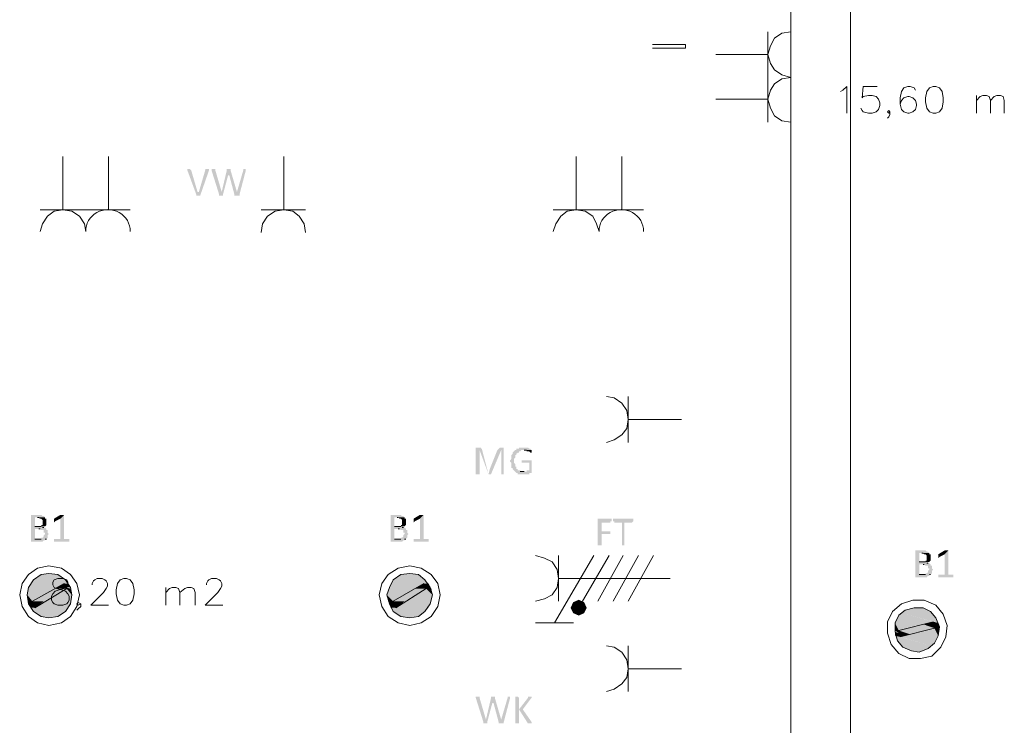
# Model space of a CAD drawing. Header units: millimetres. Extents: x -197899 to 120983, y -4228 to 45370.
# Tile 57 of 200: x -166073 to -162792, y 19783 to 22132. Entities that reach past the tile are written whole.
import ezdxf

# ---------------------------------------------------------------- set-up
doc = ezdxf.new("R2010")
doc.units = ezdxf.units.MM
for name, color, linetype in [('AL63----', 7, 'Continuous'), ('PDF_Geometry', 8, 'Continuous'), ('PDF_Solid Fills', 8, 'Continuous')]:
    doc.layers.add(name, color=color, linetype=linetype)

# ---------------------------------------------------------------- blocks, each defined once
blk = doc.blocks.new('A$C01523A58')
at = {"layer": 'PDF_Solid Fills'}
for color, points in [(7, [(-3335.9, -7518.4), (-3340.1, -7518.4), (-3340.1, -7522.6), (-3340.1, -7522.6), (-3310.5, -7603.1), (-3306.2, -7594.6), (-3327.4, -7522.6), (-3331.6, -7518.4), (-3331.6, -7518.4)]), (7, [(-3272.4, -7518.4), (-3280.8, -7518.4), (-3280.8, -7522.6), (-3302, -7594.6), (-3306.2, -7594.6), (-3310.5, -7603.1), (-3310.5, -7607.3), (-3297.7, -7607.3), (-3268.2, -7522.6), (-3268.2, -7518.4), (-3268.2, -7518.4)]), (7, [(-3255.4, -7518.4), (-3259.7, -7518.4), (-3259.7, -7522.6), (-3259.7, -7522.6), (-3234.3, -7603.1), (-3225.8, -7594.6), (-3247, -7522.6), (-3247, -7518.4), (-3251.2, -7518.4)]), (7, [(-3208.9, -7522.6), (-3225.8, -7594.6), (-3225.8, -7594.6), (-3234.3, -7603.1), (-3234.3, -7607.3), (-3221.6, -7607.3), (-3221.6, -7603.1), (-3204.6, -7539.6), (-3200.4, -7539.6)]), (7, [(-3200.4, -7518.4), (-3208.9, -7518.4), (-3208.9, -7522.6), (-3200.4, -7539.6), (-3183.5, -7603.1), (-3175, -7594.6), (-3196.2, -7522.6), (-3196.2, -7518.4)]), (7, [(-3149.6, -7518.4), (-3153.9, -7518.4), (-3153.9, -7522.6), (-3175, -7594.6), (-3175, -7594.6), (-3183.5, -7603.1), (-3183.5, -7607.3), (-3166.5, -7607.3), (-3166.5, -7603.1), (-3145.4, -7522.6), (-3145.4, -7518.4), (-3145.4, -7518.4)]), (7, [(-2366.5, -8445.5), (-2379.1, -8445.5), (-2379.1, -8449.7), (-2379.1, -8534.4), (-2366.5, -8534.4), (-2366.5, -8454), (-2358, -8454), (-2358, -8449.7), (-2362.2, -8449.7), (-2362.2, -8445.5)]), (7, [(-2307.2, -8454), (-2332.6, -8517.5), (-2332.6, -8517.5), (-2336.8, -8534.4), (-2328.4, -8534.4), (-2294.5, -8454), (-2294.5, -8454)]), (7, [(-2290.2, -8445.5), (-2298.7, -8445.5), (-2303, -8449.7), (-2303, -8449.7), (-2307.2, -8454), (-2294.5, -8454), (-2294.5, -8534.4), (-2286, -8534.4), (-2286, -8449.7), (-2286, -8445.5), (-2286, -8445.5)]), (7, [(-2218.3, -8445.5), (-2235.2, -8445.5), (-2235.2, -8449.7), (-2243.7, -8449.7), (-2243.7, -8454), (-2247.9, -8454), (-2252.2, -8458.2), (-2252.2, -8458.2), (-2256.4, -8462.5), (-2256.4, -8466.7), (-2260.6, -8470.9), (-2260.6, -8475.2), (-2260.6, -8483.6), (-2260.6, -8483.6), (-2264.8, -8487.9), (-2264.8, -8492.1), (-2264.8, -8492.1), (-2260.6, -8496.3), (-2260.6, -8500.5), (-2260.6, -8504.8), (-2260.6, -8513.3), (-2256.4, -8513.3), (-2256.4, -8517.5), (-2256.4, -8517.5), (-2252.2, -8521.7), (-2252.2, -8521.7), (-2247.9, -8525.9), (-2218.3, -8525.9), (-2231, -8525.9), (-2231, -8521.7), (-2239.4, -8521.7), (-2239.4, -8517.5), (-2243.7, -8517.5), (-2243.7, -8513.3), (-2243.7, -8509), (-2247.9, -8509), (-2247.9, -8504.8), (-2247.9, -8500.5), (-2247.9, -8500.5), (-2252.2, -8496.3), (-2252.2, -8492.1), (-2252.2, -8487.9), (-2252.2, -8483.6), (-2247.9, -8479.4), (-2247.9, -8475.2), (-2247.9, -8470.9), (-2243.7, -8470.9), (-2243.7, -8466.7), (-2243.7, -8466.7), (-2239.4, -8462.5), (-2235.2, -8462.5), (-2235.2, -8458.2), (-2231, -8458.2), (-2226.8, -8454), (-2192.9, -8454), (-2197.1, -8449.7), (-2201.3, -8449.7), (-2205.6, -8445.5), (-2214, -8445.5)]), (7, [(-2192.9, -8454), (-2218.3, -8454), (-2209.9, -8454), (-2209.9, -8458.2), (-2201.3, -8458.2), (-2197.1, -8462.5), (-2192.9, -8462.5), (-2192.9, -8458.2), (-2192.9, -8458.2)]), (7, [(-2197.1, -8487.9), (-2226.8, -8487.9), (-2226.8, -8492.1), (-2226.8, -8496.3), (-2201.3, -8496.3), (-2201.3, -8521.7), (-2209.9, -8521.7), (-2209.9, -8525.9), (-2247.9, -8525.9), (-2243.7, -8530.2), (-2239.4, -8530.2), (-2239.4, -8534.4), (-2201.3, -8534.4), (-2201.3, -8530.2), (-2192.9, -8530.2), (-2192.9, -8525.9), (-2192.9, -8487.9), (-2192.9, -8487.9)]), (7, [(-3835.4, -8669.9), (-3860.8, -8669.9), (-3860.8, -8674.1), (-3860.8, -8754.6), (-3860.8, -8758.8), (-3822.7, -8758.8), (-3818.5, -8754.6), (-3814.2, -8754.6), (-3814.2, -8750.3), (-3810, -8750.3), (-3848.1, -8750.3), (-3848.1, -8716.5), (-3810, -8716.5), (-3814.2, -8712.2), (-3822.7, -8712.2), (-3818.5, -8712.2), (-3818.5, -8708), (-3848.1, -8708), (-3848.1, -8678.4), (-3814.2, -8678.4), (-3818.5, -8674.1), (-3822.7, -8674.1), (-3827, -8669.9)]), (7, [(-3814.2, -8678.4), (-3839.6, -8678.4), (-3835.4, -8678.4), (-3831.2, -8682.5), (-3827, -8682.5), (-3822.7, -8686.8), (-3822.7, -8695.3), (-3822.7, -8703.8), (-3827, -8703.8), (-3827, -8708), (-3848.1, -8708), (-3814.2, -8708), (-3810, -8703.8), (-3810, -8699.5), (-3810, -8691), (-3810, -8686.8), (-3810, -8682.5), (-3814.2, -8682.5)]), (7, [(-3750.8, -8669.9), (-3763.4, -8682.5), (-3763.4, -8750.3), (-3784.6, -8750.3), (-3784.6, -8754.6), (-3784.6, -8758.8), (-3733.8, -8758.8), (-3733.8, -8754.6), (-3733.8, -8750.3), (-3750.8, -8750.3)]), (7, [(-3759.2, -8669.9), (-3763.4, -8669.9), (-3784.6, -8682.5), (-3784.6, -8686.8), (-3784.6, -8691), (-3784.6, -8695.3), (-3780.4, -8691), (-3763.4, -8682.5), (-3750.8, -8669.9), (-3755, -8669.9)]), (7, [(-2637.4, -8669.9), (-2662.8, -8669.9), (-2662.8, -8674.1), (-2662.8, -8754.6), (-2662.8, -8758.8), (-2624.7, -8758.8), (-2620.5, -8754.6), (-2616.2, -8754.6), (-2616.2, -8750.3), (-2612, -8750.3), (-2650.1, -8750.3), (-2650.1, -8716.5), (-2612, -8716.5), (-2616.2, -8712.2), (-2624.7, -8712.2), (-2620.5, -8712.2), (-2620.5, -8708), (-2650.1, -8708), (-2650.1, -8678.4), (-2616.2, -8678.4), (-2620.5, -8674.1), (-2624.7, -8674.1), (-2628.9, -8669.9)]), (7, [(-2616.2, -8678.4), (-2641.6, -8678.4), (-2637.4, -8678.4), (-2633.2, -8682.5), (-2628.9, -8682.5), (-2624.7, -8686.8), (-2624.7, -8695.3), (-2624.7, -8703.8), (-2628.9, -8703.8), (-2628.9, -8708), (-2650.1, -8708), (-2616.2, -8708), (-2612, -8703.8), (-2612, -8699.5), (-2612, -8691), (-2612, -8686.8), (-2612, -8682.5), (-2616.2, -8682.5)]), (7, [(-2552.7, -8669.9), (-2565.4, -8682.5), (-2565.4, -8750.3), (-2586.6, -8750.3), (-2586.6, -8754.6), (-2586.6, -8758.8), (-2535.8, -8758.8), (-2535.8, -8754.6), (-2535.8, -8750.3), (-2552.7, -8750.3)]), (7, [(-2561.2, -8669.9), (-2565.4, -8669.9), (-2586.6, -8682.5), (-2586.6, -8686.8), (-2586.6, -8691), (-2586.6, -8695.3), (-2582.3, -8691), (-2565.4, -8682.5), (-2552.7, -8669.9), (-2556.9, -8669.9)]), (7, [(-1930.4, -8682.5), (-1972.7, -8682.5), (-1972.7, -8686.8), (-1972.7, -8771.5), (-1960.1, -8771.5), (-1960.1, -8733.4), (-1930.4, -8733.4), (-1930.4, -8729.2), (-1930.4, -8724.9), (-1960.1, -8724.9), (-1960.1, -8695.3), (-1930.4, -8695.3), (-1930.4, -8691), (-1926.2, -8691), (-1926.2, -8686.8), (-1926.2, -8682.5)]), (7, [(-1858.5, -8682.5), (-1921.9, -8682.5), (-1921.9, -8686.8), (-1921.9, -8691), (-1917.7, -8691), (-1917.7, -8695.3), (-1892.3, -8695.3), (-1892.3, -8771.5), (-1883.9, -8771.5), (-1883.9, -8695.3), (-1858.5, -8695.3), (-1854.2, -8691), (-1854.2, -8686.8), (-1854.2, -8682.5), (-1854.2, -8682.5)]), (7, [(-3810, -8716.5), (-3835.4, -8716.5), (-3831.2, -8716.5), (-3827, -8720.7), (-3818.5, -8720.7), (-3818.5, -8729.2), (-3814.2, -8729.2), (-3814.2, -8733.4), (-3814.2, -8733.4), (-3818.5, -8737.6), (-3818.5, -8741.8), (-3818.5, -8741.8), (-3822.7, -8746.1), (-3827, -8746.1), (-3827, -8750.3), (-3848.1, -8750.3), (-3810, -8750.3), (-3805.8, -8746.1), (-3805.8, -8741.8), (-3805.8, -8737.6), (-3805.8, -8737.6), (-3801.6, -8733.4), (-3801.6, -8733.4), (-3805.8, -8729.2), (-3805.8, -8724.9), (-3805.8, -8720.7), (-3810, -8720.7)]), (7, [(-2612, -8716.5), (-2637.4, -8716.5), (-2633.2, -8716.5), (-2628.9, -8720.7), (-2620.5, -8720.7), (-2620.5, -8729.2), (-2616.2, -8729.2), (-2616.2, -8733.4), (-2616.2, -8733.4), (-2620.5, -8737.6), (-2620.5, -8741.8), (-2620.5, -8741.8), (-2624.7, -8746.1), (-2628.9, -8746.1), (-2628.9, -8750.3), (-2650.1, -8750.3), (-2612, -8750.3), (-2607.8, -8746.1), (-2607.8, -8741.8), (-2607.8, -8737.6), (-2607.8, -8737.6), (-2603.5, -8733.4), (-2603.5, -8733.4), (-2607.8, -8729.2), (-2607.8, -8724.9), (-2607.8, -8720.7), (-2612, -8720.7)]), (7, [(-889, -8788.4), (-914.4, -8788.4), (-914.4, -8792.6), (-914.4, -8873.1), (-914.4, -8877.3), (-876.3, -8877.3), (-872.1, -8873.1), (-867.9, -8873.1), (-867.9, -8868.9), (-863.6, -8868.9), (-901.7, -8868.9), (-901.7, -8835), (-863.6, -8835), (-867.9, -8830.7), (-876.3, -8830.7), (-872.1, -8830.7), (-872.1, -8826.5), (-901.7, -8826.5), (-901.7, -8796.9), (-867.9, -8796.9), (-872.1, -8792.6), (-876.3, -8792.6), (-880.5, -8788.4)]), (7, [(-804.3, -8788.4), (-817.1, -8801.1), (-817.1, -8868.9), (-838.2, -8868.9), (-838.2, -8873.1), (-838.2, -8877.3), (-787.4, -8877.3), (-787.4, -8873.1), (-787.4, -8868.9), (-804.3, -8868.9)]), (7, [(-812.8, -8788.4), (-817.1, -8788.4), (-838.2, -8801.1), (-838.2, -8805.3), (-838.2, -8809.6), (-838.2, -8813.8), (-834, -8809.6), (-817.1, -8801.1), (-804.3, -8788.4), (-808.6, -8788.4)]), (7, [(-867.9, -8796.9), (-893.3, -8796.9), (-889, -8796.9), (-884.8, -8801.1), (-880.5, -8801.1), (-876.3, -8805.3), (-876.3, -8813.8), (-876.3, -8822.3), (-880.5, -8822.3), (-880.5, -8826.5), (-901.7, -8826.5), (-867.9, -8826.5), (-863.6, -8822.3), (-863.6, -8818), (-863.6, -8809.6), (-863.6, -8805.3), (-863.6, -8801.1), (-867.9, -8801.1)]), (7, [(-863.6, -8835), (-889, -8835), (-884.8, -8835), (-880.5, -8839.2), (-872.1, -8839.2), (-872.1, -8847.7), (-867.9, -8847.7), (-867.9, -8851.9), (-867.9, -8851.9), (-872.1, -8856.1), (-872.1, -8860.4), (-872.1, -8860.4), (-876.3, -8864.6), (-880.5, -8864.6), (-880.5, -8868.9), (-901.7, -8868.9), (-863.6, -8868.9), (-859.4, -8864.6), (-859.4, -8860.4), (-859.4, -8856.1), (-859.4, -8856.1), (-855.1, -8851.9), (-855.1, -8851.9), (-859.4, -8847.7), (-859.4, -8843.5), (-859.4, -8839.2), (-863.6, -8839.2)]), (1, [(-3852.4, -8885.8), (-3860.8, -8898.5), (-3738, -8898.5)]), (1, [(-3827, -8868.9), (-3852.4, -8885.8), (-3746.5, -8885.8)]), (1, [(-3852.4, -8885.8), (-3746.5, -8885.8), (-3738, -8898.5)]), (1, [(-3801.6, -8864.6), (-3827, -8868.9), (-3771.9, -8868.9)]), (1, [(-3827, -8868.9), (-3771.9, -8868.9), (-3746.5, -8885.8)]), (1, [(-2654.3, -8885.8), (-2662.8, -8898.5), (-2535.8, -8898.5)]), (1, [(-2628.9, -8868.9), (-2654.3, -8885.8), (-2548.5, -8885.8)]), (1, [(-2654.3, -8885.8), (-2548.5, -8885.8), (-2535.8, -8898.5)]), (1, [(-2599.3, -8864.6), (-2628.9, -8868.9), (-2569.7, -8868.9)]), (1, [(-2628.9, -8868.9), (-2569.7, -8868.9), (-2548.5, -8885.8)]), (1, [(-3869.3, -8911.2), (-3873.5, -8936.6), (-3818.5, -8936.6)]), (1, [(-3860.8, -8898.5), (-3869.3, -8911.2), (-3767.7, -8911.2)]), (1, [(-3869.3, -8911.2), (-3767.7, -8911.2), (-3818.5, -8936.6)]), (1, [(-3860.8, -8898.5), (-3750.8, -8898.5), (-3767.7, -8911.2)]), (51, [(-3780.4, -8915.4), (-3856.6, -8957.7), (-3818.5, -8957.7)]), (51, [(-3780.4, -8915.4), (-3742.3, -8915.4), (-3818.5, -8957.7)]), (51, [(-3750.8, -8898.5), (-3780.4, -8915.4), (-3742.3, -8915.4)]), (1, [(-3742.3, -8915.4), (-3780.4, -8936.6), (-3725.3, -8936.6)]), (1, [(-3750.8, -8898.5), (-3746.5, -8911.2), (-3729.6, -8911.2)]), (1, [(-3750.8, -8898.5), (-3738, -8898.5), (-3729.6, -8911.2)]), (1, [(-3746.5, -8911.2), (-3742.3, -8915.4), (-3729.6, -8915.4)]), (1, [(-3742.3, -8915.4), (-3729.6, -8915.4), (-3725.3, -8936.6)]), (1, [(-2667, -8911.2), (-2675.5, -8936.6), (-2620.5, -8936.6)]), (1, [(-2662.8, -8898.5), (-2667, -8911.2), (-2569.7, -8911.2)]), (1, [(-2667, -8911.2), (-2569.7, -8911.2), (-2620.5, -8936.6)]), (1, [(-2662.8, -8898.5), (-2552.7, -8898.5), (-2569.7, -8911.2)]), (51, [(-2582.3, -8915.4), (-2654.3, -8957.7), (-2616.2, -8957.7)]), (51, [(-2582.3, -8915.4), (-2544.3, -8915.4), (-2616.2, -8957.7)]), (51, [(-2552.7, -8898.5), (-2582.3, -8915.4), (-2544.3, -8915.4)]), (1, [(-2544.3, -8915.4), (-2578.1, -8936.6), (-2523.1, -8936.6)]), (1, [(-2552.7, -8898.5), (-2548.5, -8911.2), (-2531.5, -8911.2)]), (1, [(-2552.7, -8898.5), (-2535.8, -8898.5), (-2531.5, -8911.2)]), (1, [(-2548.5, -8911.2), (-2544.3, -8915.4), (-2527.3, -8915.4)]), (1, [(-2548.5, -8911.2), (-2531.5, -8911.2), (-2527.3, -8915.4)]), (1, [(-2544.3, -8915.4), (-2527.3, -8915.4), (-2523.1, -8936.6)]), (1, [(-3873.5, -8936.6), (-3869.3, -8957.7), (-3856.6, -8957.7)]), (1, [(-3873.5, -8936.6), (-3818.5, -8936.6), (-3856.6, -8957.7)]), (1, [(-3780.4, -8936.6), (-3831.2, -8966.2), (-3729.6, -8966.2)]), (1, [(-3780.4, -8936.6), (-3725.3, -8936.6), (-3729.6, -8966.2)]), (1, [(-2675.5, -8936.6), (-2671.2, -8957.7), (-2654.3, -8957.7)]), (1, [(-2675.5, -8936.6), (-2620.5, -8936.6), (-2654.3, -8957.7)]), (1, [(-2578.1, -8936.6), (-2628.9, -8966.2), (-2531.5, -8966.2)]), (1, [(-2578.1, -8936.6), (-2523.1, -8936.6), (-2531.5, -8966.2)]), (1, [(-2036.3, -8953.5), (-2053.2, -8962), (-2036.3, -8978.9)]), (1, [(-2019.3, -8962), (-2036.3, -8953.5), (-2036.3, -8978.9)]), (1, [(-3869.3, -8957.7), (-3869.3, -8966.2), (-3852.4, -8966.2)]), (1, [(-3869.3, -8957.7), (-3856.6, -8957.7), (-3852.4, -8966.2)]), (1, [(-3869.3, -8966.2), (-3860.8, -8978.9), (-3848.1, -8978.9)]), (1, [(-3869.3, -8966.2), (-3852.4, -8966.2), (-3848.1, -8978.9)]), (1, [(-3860.8, -8978.9), (-3852.4, -8991.6), (-3746.5, -8991.6)]), (1, [(-3860.8, -8978.9), (-3738, -8978.9), (-3746.5, -8991.6)]), (51, [(-3856.6, -8957.7), (-3818.5, -8957.7), (-3848.1, -8978.9)]), (1, [(-3831.2, -8966.2), (-3848.1, -8978.9), (-3738, -8978.9)]), (1, [(-3831.2, -8966.2), (-3729.6, -8966.2), (-3738, -8978.9)]), (1, [(-2671.2, -8957.7), (-2667, -8966.2), (-2650.1, -8966.2)]), (1, [(-2671.2, -8957.7), (-2654.3, -8957.7), (-2650.1, -8966.2)]), (1, [(-2667, -8966.2), (-2662.8, -8978.9), (-2645.9, -8978.9)]), (1, [(-2667, -8966.2), (-2650.1, -8966.2), (-2645.9, -8978.9)]), (1, [(-2662.8, -8978.9), (-2654.3, -8991.6), (-2548.5, -8991.6)]), (1, [(-2662.8, -8978.9), (-2535.8, -8978.9), (-2548.5, -8991.6)]), (51, [(-2654.3, -8957.7), (-2616.2, -8957.7), (-2645.9, -8978.9)]), (1, [(-2628.9, -8966.2), (-2645.9, -8978.9), (-2535.8, -8978.9)]), (1, [(-2628.9, -8966.2), (-2531.5, -8966.2), (-2535.8, -8978.9)]), (1, [(-2053.2, -8962), (-2061.7, -8978.9), (-2036.3, -8978.9)]), (1, [(-2061.7, -8978.9), (-2053.2, -8995.9), (-2036.3, -8978.9)]), (1, [(-2053.2, -8995.9), (-2036.3, -9004.3), (-2036.3, -8978.9)]), (1, [(-2010.9, -8978.9), (-2019.3, -8962), (-2036.3, -8978.9)]), (1, [(-2036.3, -9004.3), (-2019.3, -8995.9), (-2036.3, -8978.9)]), (1, [(-2019.3, -8995.9), (-2010.9, -8978.9), (-2036.3, -8978.9)]), (1, [(-948.3, -8987.4), (-961, -8995.9), (-838.2, -9029.7)]), (1, [(-918.7, -8978.9), (-948.3, -8987.4), (-846.7, -9012.8)]), (1, [(-948.3, -8987.4), (-846.7, -9012.8), (-838.2, -9029.7)]), (1, [(-889, -8978.9), (-918.7, -8978.9), (-863.6, -8991.6)]), (1, [(-918.7, -8978.9), (-863.6, -8991.6), (-846.7, -9012.8)]), (1, [(-3852.4, -8991.6), (-3827, -9008.5), (-3771.9, -9008.5)]), (1, [(-3852.4, -8991.6), (-3746.5, -8991.6), (-3771.9, -9008.5)]), (1, [(-3827, -9008.5), (-3771.9, -9008.5), (-3801.6, -9012.8)]), (1, [(-2654.3, -8991.6), (-2628.9, -9008.5), (-2569.7, -9008.5)]), (1, [(-2654.3, -8991.6), (-2548.5, -8991.6), (-2569.7, -9008.5)]), (1, [(-2628.9, -9008.5), (-2569.7, -9008.5), (-2599.3, -9012.8)]), (1, [(-969.5, -9004.3), (-982.1, -9029.7), (-927.1, -9046.7)]), (1, [(-961, -8995.9), (-969.5, -9004.3), (-872.1, -9029.7)]), (1, [(-969.5, -9004.3), (-872.1, -9029.7), (-927.1, -9046.7)]), (1, [(-961, -8995.9), (-855.1, -9025.5), (-872.1, -9029.7)]), (1, [(-982.1, -9029.7), (-982.1, -9055.1), (-969.5, -9055.1)]), (1, [(-982.1, -9029.7), (-927.1, -9046.7), (-969.5, -9055.1)]), (51, [(-889, -9033.9), (-969.5, -9055.1), (-931.4, -9067.8)]), (51, [(-889, -9033.9), (-850.9, -9046.7), (-931.4, -9067.8)]), (51, [(-855.1, -9025.5), (-889, -9033.9), (-850.9, -9046.7)]), (1, [(-850.9, -9046.7), (-889, -9055.1), (-838.2, -9072.1)]), (1, [(-855.1, -9025.5), (-850.9, -9038.2), (-834, -9042.4)]), (1, [(-855.1, -9025.5), (-838.2, -9029.7), (-834, -9042.4)]), (1, [(-850.9, -9038.2), (-850.9, -9046.7), (-834, -9050.9)]), (1, [(-850.9, -9038.2), (-834, -9042.4), (-834, -9050.9)]), (1, [(-850.9, -9046.7), (-834, -9050.9), (-838.2, -9072.1)]), (1, [(-982.1, -9055.1), (-969.5, -9055.1), (-969.5, -9063.6)]), (1, [(-982.1, -9059.3), (-982.1, -9072.1), (-965.2, -9076.3)]), (1, [(-982.1, -9059.3), (-969.5, -9063.6), (-965.2, -9076.3)]), (1, [(-982.1, -9072.1), (-973.7, -9089), (-872.1, -9114.4)]), (1, [(-982.1, -9072.1), (-859.4, -9105.9), (-872.1, -9114.4)]), (51, [(-969.5, -9055.1), (-931.4, -9067.8), (-965.2, -9076.3)]), (1, [(-944.1, -9072.1), (-965.2, -9076.3), (-859.4, -9105.9)]), (1, [(-889, -9055.1), (-944.1, -9072.1), (-850.9, -9097.5)]), (1, [(-944.1, -9072.1), (-850.9, -9097.5), (-859.4, -9105.9)]), (1, [(-889, -9055.1), (-838.2, -9072.1), (-850.9, -9097.5)]), (1, [(-973.7, -9089), (-956.7, -9110.2), (-901.7, -9127.1)]), (1, [(-973.7, -9089), (-872.1, -9114.4), (-901.7, -9127.1)]), (1, [(-956.7, -9110.2), (-901.7, -9127.1), (-927.1, -9122.8)]), (7, [(-2374.9, -9275.2), (-2379.1, -9275.2), (-2379.1, -9279.5), (-2379.1, -9279.5), (-2353.7, -9359.9), (-2345.3, -9351.5), (-2366.5, -9279.5), (-2366.5, -9275.2), (-2370.7, -9275.2)]), (7, [(-2328.4, -9279.5), (-2345.3, -9351.5), (-2345.3, -9351.5), (-2353.7, -9359.9), (-2353.7, -9364.1), (-2341.1, -9364.1), (-2341.1, -9359.9), (-2324.1, -9296.4), (-2319.9, -9296.4)]), (7, [(-2319.9, -9275.2), (-2328.4, -9275.2), (-2328.4, -9279.5), (-2319.9, -9296.4), (-2303, -9359.9), (-2294.5, -9351.5), (-2315.6, -9279.5), (-2315.6, -9275.2)]), (7, [(-2269.1, -9275.2), (-2273.3, -9275.2), (-2273.3, -9279.5), (-2294.5, -9351.5), (-2294.5, -9351.5), (-2303, -9359.9), (-2303, -9364.1), (-2286, -9364.1), (-2286, -9359.9), (-2264.8, -9279.5), (-2264.8, -9275.2), (-2264.8, -9275.2)]), (7, [(-2243.7, -9275.2), (-2247.9, -9275.2), (-2247.9, -9364.1), (-2235.2, -9364.1), (-2235.2, -9317.6), (-2235.2, -9279.5), (-2239.4, -9275.2), (-2239.4, -9275.2)]), (7, [(-2197.1, -9275.2), (-2205.6, -9275.2), (-2205.6, -9279.5), (-2235.2, -9317.6), (-2235.2, -9317.6), (-2205.6, -9364.1), (-2192.9, -9364.1), (-2192.9, -9359.9), (-2192.9, -9359.9), (-2222.5, -9317.6), (-2197.1, -9283.7), (-2197.1, -9283.7), (-2192.9, -9279.5), (-2192.9, -9275.2)])]:
    blk.add_hatch(color=color, dxfattribs=at).paths.add_polyline_path(points)
at = {"layer": 'PDF_Geometry', "color": 200, "lineweight": 18}
for points in [[(-1329.3, -17614.9), (-1329.3, -1850)], [(-1130.3, -1850), (-1130.3, -17614.9), (-1329.3, -17614.9)]]:
    blk.add_lwpolyline(points, dxfattribs=at)
at = {"layer": 'PDF_Geometry', "color": 1, "lineweight": 18}
for points in [[(-1329.3, -7061.2), (-1358.9, -7065.4), (-1384.3, -7082.4), (-1397, -7107.8), (-1405.5, -7137.4), (-1397, -7167), (-1384.3, -7188.2), (-1358.9, -7205.1), (-1329.3, -7213.6)], [(-1405.5, -7061.2), (-1405.5, -7361.8)], [(-1579.1, -7137.4), (-1405.5, -7137.4)], [(-1329.3, -7213.6), (-1358.9, -7217.9), (-1384.3, -7234.8), (-1397, -7255.9), (-1405.5, -7285.6), (-1397, -7315.2), (-1384.3, -7340.6), (-1358.9, -7357.5), (-1329.3, -7361.8)], [(-1579.1, -7285.6), (-1405.5, -7285.6)], [(-3755, -7476.1), (-3755, -7653.9)], [(-3602.6, -7476.1), (-3602.6, -7653.9)], [(-3018.4, -7476.1), (-3018.4, -7653.9)], [(-2044.7, -7476.1), (-2044.7, -7653.9)], [(-1892.3, -7476.1), (-1892.3, -7653.9)], [(-3530.6, -7653.9), (-3831.2, -7653.9)], [(-3678.8, -7725.9), (-3683, -7700.5), (-3699.9, -7675), (-3725.3, -7658.1), (-3755, -7653.9), (-3784.6, -7658.1), (-3805.8, -7675), (-3822.7, -7700.5), (-3831.2, -7725.9)], [(-2946.4, -7730.1), (-2950.6, -7700.5), (-2967.6, -7675), (-2988.7, -7658.1), (-3018.4, -7653.9), (-3048, -7658.1), (-3073.4, -7675), (-3090.3, -7700.5), (-3094.6, -7730.1)], [(-2946.4, -7653.9), (-3094.6, -7653.9)], [(-1820.3, -7653.9), (-2120.9, -7653.9)], [(-1968.5, -7725.9), (-1977, -7700.5), (-1989.7, -7675), (-2015.1, -7658.1), (-2044.7, -7653.9), (-2074.4, -7658.1), (-2095.5, -7675), (-2112.4, -7700.5), (-2120.9, -7725.9)], [(-1943.1, -8428.6), (-1917.7, -8420.1), (-1892.3, -8403.2), (-1875.4, -8382), (-1871.1, -8352.4), (-1875.4, -8322.7), (-1892.3, -8297.3), (-1917.7, -8280.4), (-1943.1, -8276.2)], [(-1871.1, -8428.6), (-1871.1, -8276.2)], [(-1693.4, -8352.4), (-1871.1, -8352.4)], [(-2180.2, -8957.7), (-2150.6, -8949.3), (-2125.2, -8936.6), (-2108.2, -8911.2), (-2104, -8881.5), (-2108.2, -8851.9), (-2125.2, -8826.5), (-2150.6, -8813.8), (-2180.2, -8805.3)], [(-2116.7, -9029.7), (-1985.5, -8805.3)], [(-2104, -8957.7), (-2104, -8805.3)], [(-1934.7, -8805.3), (-2023.5, -8957.7)], [(-1888.1, -8805.3), (-1972.7, -8957.7)], [(-1837.3, -8805.3), (-1921.9, -8957.7)], [(-1786.5, -8805.3), (-1871.1, -8957.7)], [(-1731.4, -8881.5), (-2104, -8881.5)], [(-2036.3, -8953.5), (-2053.2, -8962), (-2061.7, -8978.9), (-2053.2, -8995.9), (-2036.3, -9004.3), (-2019.3, -8995.9), (-2010.9, -8978.9), (-2019.3, -8962), (-2036.3, -8953.5)], [(-2180.2, -9029.7), (-2053.2, -9029.7)], [(-1943.1, -9258.3), (-1917.7, -9249.8), (-1892.3, -9232.9), (-1875.4, -9211.8), (-1871.1, -9182.1), (-1875.4, -9152.5), (-1892.3, -9127.1), (-1917.7, -9110.2), (-1943.1, -9105.9)], [(-1871.1, -9258.3), (-1871.1, -9105.9)], [(-1693.4, -9182.1), (-1871.1, -9182.1)]]:
    blk.add_lwpolyline(points, dxfattribs=at)
at = {"layer": 'PDF_Geometry', "color": 7, "lineweight": 18, "true_color": 0xeeeeee}
for points in [[(-1680.6, -7116.2), (-1680.6, -7103.6), (-1790.7, -7103.6)], [(-1680.6, -7116.2), (-1790.7, -7116.2)], [(-1164.1, -7260.2), (-1155.7, -7255.9), (-1143, -7243.3), (-1143, -7332.1)], [(-1041.4, -7243.3), (-1088, -7243.3), (-1092.2, -7281.3), (-1088, -7277.1), (-1071, -7272.9), (-1058.4, -7272.9), (-1045.6, -7277.1), (-1037.2, -7285.6), (-1032.9, -7298.3), (-1032.9, -7306.7), (-1037.2, -7319.5), (-1045.6, -7328), (-1058.4, -7332.1), (-1071, -7332.1), (-1088, -7328), (-1092.2, -7323.7), (-1096.4, -7315.2)], [(-914.4, -7255.9), (-918.7, -7247.5), (-931.4, -7243.3), (-939.8, -7243.3), (-952.5, -7247.5), (-961, -7260.2), (-965.2, -7281.3), (-965.2, -7302.6), (-961, -7319.5), (-952.5, -7328), (-939.8, -7332.1), (-935.6, -7332.1), (-922.9, -7328), (-914.4, -7319.5), (-910.2, -7306.7), (-910.2, -7302.6), (-914.4, -7289.8), (-922.9, -7281.3), (-935.6, -7277.1), (-939.8, -7277.1), (-952.5, -7281.3), (-961, -7289.8), (-965.2, -7302.6)], [(-855.1, -7243.3), (-867.9, -7247.5), (-876.3, -7260.2), (-880.5, -7281.3), (-880.5, -7294.1), (-876.3, -7315.2), (-867.9, -7328), (-855.1, -7332.1), (-846.7, -7332.1), (-834, -7328), (-825.5, -7315.2), (-821.3, -7294.1), (-821.3, -7281.3), (-825.5, -7260.2), (-834, -7247.5), (-846.7, -7243.3), (-855.1, -7243.3)], [(-711.2, -7332.1), (-711.2, -7272.9)], [(-711.2, -7289.8), (-698.5, -7277.1), (-690.1, -7272.9), (-677.4, -7272.9), (-668.9, -7277.1), (-664.6, -7289.8), (-664.6, -7332.1)], [(-664.6, -7289.8), (-652, -7277.1), (-643.5, -7272.9), (-630.8, -7272.9), (-622.3, -7277.1), (-618.1, -7289.8), (-618.1, -7332.1)], [(-999.1, -7328), (-1003.3, -7332.1), (-1007.5, -7328), (-1003.3, -7323.7), (-999.1, -7328), (-999.1, -7336.4), (-1003.3, -7344.9), (-1007.5, -7349.1)], [(-3771.9, -8881.5), (-3784.6, -8885.8), (-3788.8, -8894.3), (-3788.8, -8902.7), (-3784.6, -8911.2), (-3776.2, -8915.4), (-3759.2, -8919.7), (-3746.5, -8923.9), (-3738, -8932.3), (-3733.8, -8940.8), (-3733.8, -8953.5), (-3738, -8962), (-3742.3, -8966.2), (-3755, -8970.5), (-3771.9, -8970.5), (-3784.6, -8966.2), (-3788.8, -8962), (-3793.1, -8953.5), (-3793.1, -8940.8), (-3788.8, -8932.3), (-3780.4, -8923.9), (-3767.7, -8919.7), (-3750.8, -8915.4), (-3742.3, -8911.2), (-3738, -8902.7), (-3738, -8894.3), (-3742.3, -8885.8), (-3755, -8881.5), (-3771.9, -8881.5)], [(-3657.6, -8902.7), (-3657.6, -8898.5), (-3653.4, -8890), (-3649.1, -8885.8), (-3640.7, -8881.5), (-3623.7, -8881.5), (-3615.3, -8885.8), (-3611.1, -8890), (-3606.8, -8898.5), (-3606.8, -8906.9), (-3611.1, -8915.4), (-3619.5, -8928.1), (-3661.9, -8970.5), (-3602.6, -8970.5)], [(-3551.8, -8881.5), (-3564.5, -8885.8), (-3572.9, -8898.5), (-3577.2, -8919.7), (-3577.2, -8932.3), (-3572.9, -8953.5), (-3564.5, -8966.2), (-3551.8, -8970.5), (-3543.3, -8970.5), (-3530.6, -8966.2), (-3522.1, -8953.5), (-3517.9, -8932.3), (-3517.9, -8919.7), (-3522.1, -8898.5), (-3530.6, -8885.8), (-3543.3, -8881.5), (-3551.8, -8881.5)], [(-3276.6, -8902.7), (-3276.6, -8898.5), (-3272.4, -8890), (-3268.2, -8885.8), (-3259.7, -8881.5), (-3242.8, -8881.5), (-3234.3, -8885.8), (-3230, -8890), (-3225.8, -8898.5), (-3225.8, -8906.9), (-3230, -8915.4), (-3238.5, -8928.1), (-3280.8, -8970.5), (-3221.6, -8970.5)], [(-3412.1, -8970.5), (-3412.1, -8911.2)], [(-3412.1, -8928.1), (-3399.4, -8915.4), (-3390.9, -8911.2), (-3378.2, -8911.2), (-3369.8, -8915.4), (-3365.5, -8928.1), (-3365.5, -8970.5)], [(-3365.5, -8928.1), (-3348.5, -8915.4), (-3340.1, -8911.2), (-3327.4, -8911.2), (-3319, -8915.4), (-3314.7, -8928.1), (-3314.7, -8970.5)], [(-3695.7, -8966.2), (-3704.2, -8970.5), (-3708.4, -8966.2), (-3704.2, -8962), (-3695.7, -8966.2), (-3695.7, -8974.7), (-3704.2, -8983.1), (-3708.4, -8987.4)]]:
    blk.add_lwpolyline(points, dxfattribs=at)
at = {"layer": 'PDF_Geometry', "color": 7, "lineweight": 0}
for points in [[(-2218.3, -8454), (-2209.9, -8454)], [(-2218.3, -8525.9), (-2231, -8525.9)], [(-3839.6, -8678.4), (-3835.4, -8678.4)], [(-2641.6, -8678.4), (-2637.4, -8678.4)], [(-3827, -8708), (-3848.1, -8708)], [(-3835.4, -8716.5), (-3831.2, -8716.5)], [(-3822.7, -8712.2), (-3818.5, -8712.2)], [(-2628.9, -8708), (-2650.1, -8708)], [(-2637.4, -8716.5), (-2633.2, -8716.5)], [(-2624.7, -8712.2), (-2620.5, -8712.2)], [(-3827, -8750.3), (-3848.1, -8750.3)], [(-3814.2, -8750.3), (-3810, -8750.3)], [(-2628.9, -8750.3), (-2650.1, -8750.3)], [(-2616.2, -8750.3), (-2612, -8750.3)], [(-893.3, -8796.9), (-889, -8796.9)], [(-880.5, -8826.5), (-901.7, -8826.5)], [(-889, -8835), (-884.8, -8835)], [(-876.3, -8830.7), (-872.1, -8830.7)], [(-880.5, -8868.9), (-901.7, -8868.9)], [(-867.9, -8868.9), (-863.6, -8868.9)]]:
    blk.add_lwpolyline(points, dxfattribs=at)
at = {"layer": 'PDF_Geometry', "color": 7, "lineweight": 13}
for points in [[(-3699.9, -8936.6), (-3708.4, -8898.5), (-3729.6, -8868.9), (-3759.2, -8847.7), (-3801.6, -8839.2), (-3839.6, -8847.7), (-3869.3, -8868.9), (-3890.4, -8898.5), (-3898.9, -8936.6), (-3890.4, -8974.7), (-3869.3, -9008.5), (-3839.6, -9029.7), (-3801.6, -9038.2), (-3759.2, -9029.7), (-3729.6, -9008.5), (-3708.4, -8974.7), (-3699.9, -8936.6)], [(-2497.7, -8936.6), (-2506.1, -8898.5), (-2527.3, -8868.9), (-2561.2, -8847.7), (-2599.3, -8839.2), (-2637.4, -8847.7), (-2671.2, -8868.9), (-2692.4, -8898.5), (-2700.9, -8936.6), (-2692.4, -8974.7), (-2671.2, -9008.5), (-2637.4, -9029.7), (-2599.3, -9038.2), (-2561.2, -9029.7), (-2527.3, -9008.5), (-2506.1, -8974.7), (-2497.7, -8936.6)], [(-3725.3, -8936.6), (-3729.6, -8911.2), (-3746.5, -8885.8), (-3771.9, -8868.9), (-3801.6, -8864.6), (-3827, -8868.9), (-3852.4, -8885.8), (-3869.3, -8911.2), (-3873.5, -8936.6), (-3869.3, -8966.2), (-3852.4, -8991.6), (-3827, -9008.5), (-3801.6, -9012.8), (-3771.9, -9008.5), (-3746.5, -8991.6), (-3729.6, -8966.2), (-3725.3, -8936.6)], [(-2523.1, -8936.6), (-2531.5, -8911.2), (-2548.5, -8885.8), (-2569.7, -8868.9), (-2599.3, -8864.6), (-2628.9, -8868.9), (-2654.3, -8885.8), (-2667, -8911.2), (-2675.5, -8936.6), (-2667, -8966.2), (-2654.3, -8991.6), (-2628.9, -9008.5), (-2599.3, -9012.8), (-2569.7, -9008.5), (-2548.5, -8991.6), (-2531.5, -8966.2), (-2523.1, -8936.6)], [(-3750.8, -8898.5), (-3856.6, -8957.7), (-3848.1, -8978.9)], [(-3848.1, -8978.9), (-3742.3, -8915.4)], [(-3742.3, -8915.4), (-3750.8, -8898.5)], [(-2552.7, -8898.5), (-2654.3, -8957.7), (-2645.9, -8978.9)], [(-2645.9, -8978.9), (-2544.3, -8915.4)], [(-2544.3, -8915.4), (-2552.7, -8898.5)], [(-812.8, -9076.3), (-808.6, -9038.2), (-821.3, -9000.1), (-846.7, -8970.5), (-884.8, -8953.5), (-922.9, -8953.5), (-961, -8966.2), (-990.6, -8991.6), (-1007.5, -9025.5), (-1007.5, -9063.6), (-994.9, -9101.7), (-969.5, -9131.3), (-935.6, -9148.2), (-897.5, -9148.2), (-859.4, -9139.8), (-829.7, -9110.2), (-812.8, -9076.3)], [(-838.2, -9072.1), (-834, -9042.4), (-846.7, -9012.8), (-863.6, -8991.6), (-889, -8978.9), (-918.7, -8978.9), (-948.3, -8987.4), (-969.5, -9004.3), (-982.1, -9029.7), (-982.1, -9059.3), (-973.7, -9089), (-956.7, -9110.2), (-927.1, -9122.8), (-901.7, -9127.1), (-872.1, -9114.4), (-850.9, -9097.5), (-838.2, -9072.1)], [(-855.1, -9025.5), (-969.5, -9055.1), (-965.2, -9076.3)], [(-965.2, -9076.3), (-850.9, -9046.7)], [(-850.9, -9046.7), (-855.1, -9025.5)]]:
    blk.add_lwpolyline(points, dxfattribs=at)
at = {"layer": 'PDF_Geometry', "color": 1, "lineweight": 18}
for centre, major_axis, ratio, start_param, end_param in [((-3604.7, -7724.4), (-74.1, 0.2), 0.958257, 3.123793, 6.306637), ((-1894.4, -7724.4), (-74.1, -0.2), 0.958233, 3.118773, 6.300704)]:
    blk.add_ellipse(centre, major_axis=major_axis, ratio=ratio, start_param=start_param, end_param=end_param, dxfattribs=at)
at = {"layer": 'PDF_Solid Fills', "color": 7}
blk.add_solid([(-2358, -8454), (-2366.5, -8454), (-2336.8, -8534.4)], dxfattribs=at)

msp = doc.modelspace()

# ---------------------------------------------------------------- block references
at = {"layer": 'AL63----'}
msp.add_blockref('A$C01523A58', (-162173.6, 29153.2), dxfattribs=at)

doc.saveas('drawing.dxf')
